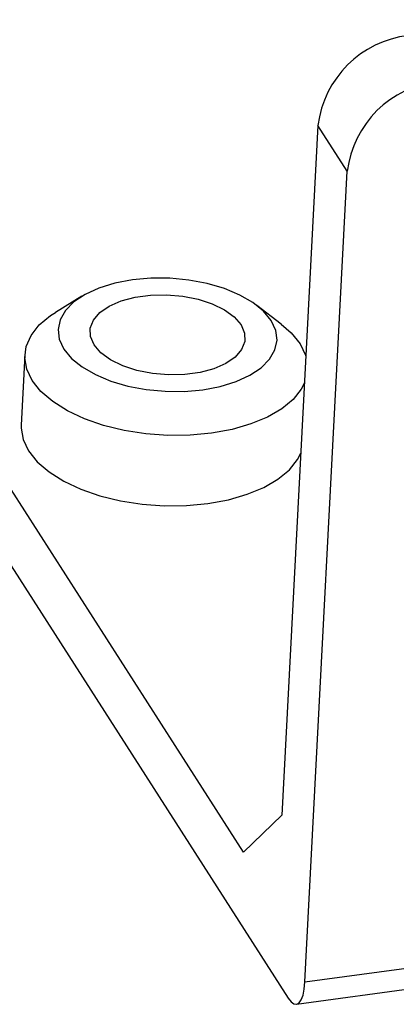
# Model space of a CAD drawing. Header units: millimetres. Extents: x 1643 to 1853, y 2203 to 2490.
# Tile 4 of 54: x 1737.53 to 1745.78, y 2265.75 to 2287.31. Entities that reach past the tile are written whole.
import ezdxf

# ---------------------------------------------------------------- set-up
doc = ezdxf.new("R2010")
doc.units = ezdxf.units.MM

msp = doc.modelspace()

# ---------------------------------------------------------------- linework, layer by layer
at = {"linetype": 'Continuous', "lineweight": 25}
for p, q in [((1742.43123, 2269.07972), (1725.66351, 2295.24534)), ((1725.58316, 2293.70543), (1743.41091, 2265.88567)), ((1744.06059, 2284.99407), (1743.27271, 2269.89448)), ((1744.70303, 2283.99155), (1744.06059, 2284.99407)), ((1743.77677, 2266.23992), (1744.70303, 2283.99155)), ((1738.89506, 2281.25398), (1738.31705, 2280.90141)), ((1743.26011, 2280.64348), (1742.72194, 2281.05429)), ((1737.64262, 2279.97226), (1737.56227, 2278.43236)), ((1743.77677, 2266.23992), (1825.1287, 2277.40648)), ((1743.59153, 2265.75046), (1824.94347, 2276.91703)), ((1743.27271, 2269.89448), (1742.43123, 2269.07972))]:
    msp.add_line(p, q, dxfattribs=at)
at = {"linetype": 'Continuous', "lineweight": 25, "flags": 128}
for points in [[(1743.03992, 2280.7212), (1742.87156, 2280.92537), (1742.63934, 2281.11387), (1742.3503, 2281.28096), (1742.01324, 2281.42158), (1741.63839, 2281.53145), (1741.23714, 2281.60723), (1740.82169, 2281.64663), (1740.40466, 2281.64843), (1739.99872, 2281.6126), (1739.6162, 2281.54021), (1739.26873, 2281.43346), (1738.96686, 2281.29561), (1738.71977, 2281.13084), (1738.53497, 2280.94415), (1738.41806, 2280.74121), (1738.37261, 2280.5282), (1738.39999, 2280.31159), (1738.49937, 2280.09796), (1738.66773, 2279.89379), (1738.89996, 2279.70529), (1739.18899, 2279.5382), (1739.52606, 2279.39758), (1739.90091, 2279.28771), (1740.30215, 2279.21193), (1740.7176, 2279.17253), (1741.13463, 2279.17073), (1741.54058, 2279.20656), (1741.92309, 2279.27895), (1742.27056, 2279.3857), (1742.57243, 2279.52355), (1742.81952, 2279.68832), (1743.00432, 2279.87501), (1743.12123, 2280.07795), (1743.16668, 2280.29095), (1743.1393, 2280.50757), (1743.03992, 2280.7212)], [(1742.37776, 2280.63031), (1742.45616, 2280.44832), (1742.46084, 2280.26463), (1742.39162, 2280.08728), (1742.2515, 2279.92402), (1742.04662, 2279.78197), (1741.78593, 2279.66736), (1741.48083, 2279.58518), (1741.14464, 2279.53904), (1740.79206, 2279.53094), (1740.4385, 2279.56124), (1740.09942, 2279.62862), (1739.78963, 2279.73013), (1739.52267, 2279.86133), (1739.31021, 2280.0165), (1739.16153, 2280.18885), (1739.08313, 2280.37084), (1739.07845, 2280.55452), (1739.14768, 2280.73188), (1739.28779, 2280.89514), (1739.49267, 2281.03719), (1739.75336, 2281.1518), (1740.05847, 2281.23398), (1740.39466, 2281.28012), (1740.74723, 2281.28822), (1741.10079, 2281.25792), (1741.43987, 2281.19054), (1741.74967, 2281.08903), (1742.01663, 2280.95783), (1742.22909, 2280.80266), (1742.37776, 2280.63031)], [(1743.76658, 2279.3595), (1743.6961, 2279.22301), (1743.51608, 2278.99658), (1743.26765, 2278.79019), (1742.95695, 2278.60894), (1742.59162, 2278.45727), (1742.18066, 2278.33893), (1741.73418, 2278.25683), (1741.26319, 2278.213), (1740.77927, 2278.2085), (1740.29435, 2278.24346), (1739.82036, 2278.31701), (1739.36897, 2278.42734), (1738.95131, 2278.57173), (1738.57765, 2278.74663), (1738.25719, 2278.94774), (1737.99783, 2279.17009), (1737.80596, 2279.40822), (1737.68628, 2279.65625), (1737.64177, 2279.9081), (1737.6735, 2280.15754), (1737.7807, 2280.39845), (1737.96072, 2280.62488), (1738.20915, 2280.83127), (1738.31705, 2280.90141)], [(1743.26011, 2280.64348), (1743.47897, 2280.45137), (1743.67084, 2280.21324)], [(1743.67084, 2280.21324), (1743.79051, 2279.96521), (1743.7971, 2279.94435)], [(1737.56227, 2278.43236), (1737.56141, 2278.36819), (1737.60593, 2278.11635), (1737.7256, 2277.86831), (1737.91748, 2277.63019), (1738.17684, 2277.40783), (1738.4973, 2277.20673), (1738.87096, 2277.03183), (1739.28862, 2276.88744), (1739.74001, 2276.77711), (1740.214, 2276.70356), (1740.69892, 2276.6686), (1741.18284, 2276.6731), (1741.65383, 2276.71693), (1742.10031, 2276.79903), (1742.51127, 2276.91737), (1742.8766, 2277.06903), (1743.1873, 2277.25029), (1743.43573, 2277.45668), (1743.61575, 2277.68311), (1743.68623, 2277.8196)], [(1743.41091, 2265.88567), (1743.47443, 2265.80432), (1743.53723, 2265.75897), (1743.59689, 2265.75137), (1743.65112, 2265.7818), (1743.69783, 2265.8491), (1743.73523, 2265.95069), (1743.76189, 2266.08265), (1743.77677, 2266.23992)]]:
    msp.add_lwpolyline(points, dxfattribs=at)
at = {"linetype": 'Continuous', "lineweight": 25}
for centre in [(1746.3126, 2284.71127), (1746.95505, 2283.70876)]:
    msp.add_arc(centre, 2.2697, 96.853187, 172.842549, dxfattribs=at)

doc.saveas('drawing.dxf')
